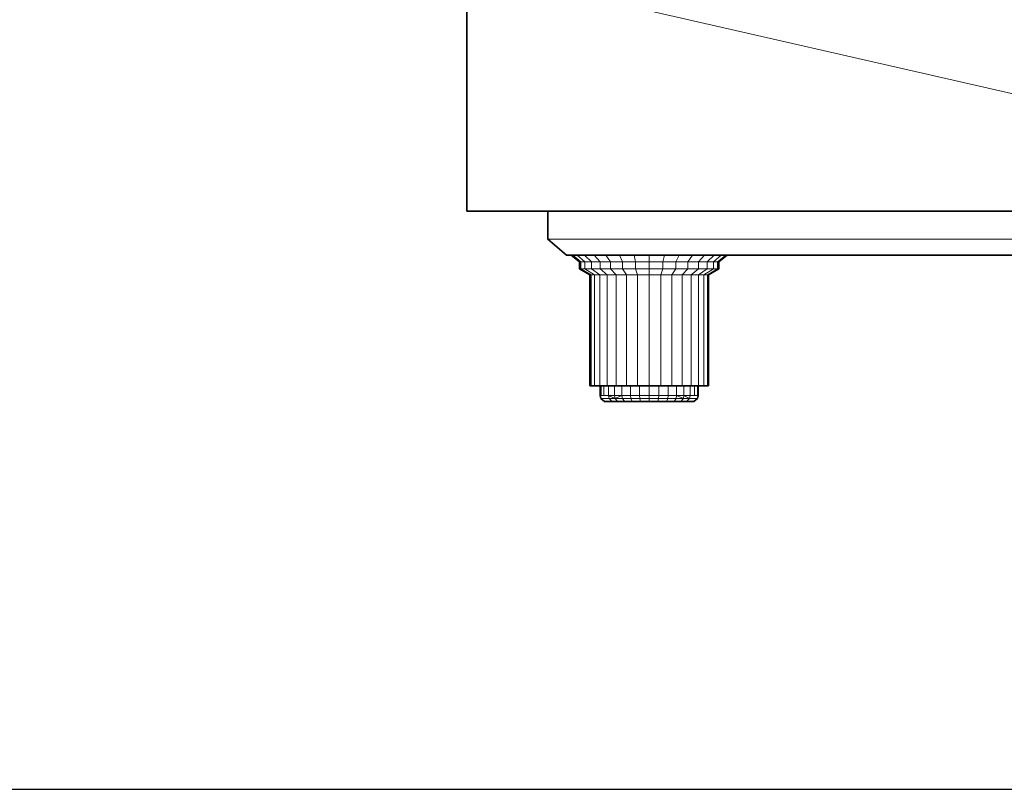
# Model space of a CAD drawing. Header units: inches. Extents: x 0 to 12.9, y 0 to 8.3.
# Tile 26 of 33: x 6.2 to 7.9, y 0 to 1.3. Entities that reach past the tile are written whole.
import ezdxf

# ---------------------------------------------------------------- set-up
doc = ezdxf.new("R2010")
doc.units = ezdxf.units.IN
doc.header["$MEASUREMENT"] = 0

# ---------------------------------------------------------------- blocks, each defined once
blk = doc.blocks.new('MODEL_1')
at = {"lineweight": 0}
for p, q in [((6.9973, 0.9717), (6.9973, 1.3574)), ((8.7774, 0.9716), (7.0914, 1.3574)), ((7.0914, 1.3574), (8.7774, 0.9716)), ((7.1333, 0.9717), (6.9973, 0.9717)), ((7.1333, 0.9246), (7.1333, 0.9717)), ((7.1333, 0.9717), (8.7774, 0.9716)), ((8.7774, 0.9716), (7.1333, 0.9717)), ((8.7767, 0.9246), (7.1333, 0.9246)), ((7.1648, 0.8979), (7.1333, 0.9246)), ((7.1333, 0.9246), (8.7767, 0.9246)), ((7.1727, 0.8979), (7.1648, 0.8979)), ((7.1752, 0.8979), (7.1727, 0.8979)), ((7.1868, 0.8867), (7.1727, 0.8979)), ((7.1727, 0.8979), (7.1752, 0.8979)), ((7.1827, 0.8979), (7.1752, 0.8979)), ((7.1891, 0.8867), (7.1752, 0.8979)), ((7.1752, 0.8979), (7.1827, 0.8979)), ((7.1752, 0.8979), (7.1891, 0.8867)), ((7.1948, 0.8979), (7.1827, 0.8979)), ((7.1957, 0.8867), (7.1827, 0.8979)), ((7.1827, 0.8979), (7.1948, 0.8979)), ((7.1827, 0.8979), (7.1957, 0.8867)), ((7.2111, 0.8979), (7.1948, 0.8979)), ((7.2065, 0.8867), (7.1948, 0.8979)), ((7.1948, 0.8979), (7.2111, 0.8979)), ((7.1948, 0.8979), (7.2065, 0.8867)), ((7.2309, 0.8979), (7.2111, 0.8979)), ((7.2211, 0.8867), (7.2111, 0.8979)), ((7.2111, 0.8979), (7.2309, 0.8979)), ((7.2111, 0.8979), (7.2211, 0.8867)), ((7.2536, 0.8979), (7.2309, 0.8979)), ((7.2388, 0.8867), (7.2309, 0.8979)), ((7.2309, 0.8979), (7.2536, 0.8979)), ((7.2309, 0.8979), (7.2388, 0.8867)), ((7.2782, 0.8979), (7.2536, 0.8979)), ((7.259, 0.8867), (7.2536, 0.8979)), ((7.2536, 0.8979), (7.2782, 0.8979)), ((7.2536, 0.8979), (7.259, 0.8867)), ((7.3037, 0.8979), (7.2782, 0.8979)), ((7.2809, 0.8867), (7.2782, 0.8979)), ((7.2782, 0.8979), (7.3037, 0.8979)), ((7.2782, 0.8979), (7.2809, 0.8867)), ((7.3293, 0.8979), (7.3037, 0.8979)), ((7.3037, 0.8979), (7.3037, 0.8867)), ((7.3037, 0.8867), (7.3037, 0.8979)), ((7.3037, 0.8979), (7.3293, 0.8979)), ((7.3293, 0.8979), (7.3265, 0.8867)), ((7.3265, 0.8867), (7.3293, 0.8979)), ((7.3539, 0.8979), (7.3293, 0.8979)), ((7.3293, 0.8979), (7.3539, 0.8979)), ((7.3539, 0.8979), (7.3485, 0.8867)), ((7.3485, 0.8867), (7.3539, 0.8979)), ((7.3765, 0.8979), (7.3539, 0.8979)), ((7.3539, 0.8979), (7.3765, 0.8979)), ((7.3765, 0.8979), (7.3687, 0.8867)), ((7.3687, 0.8867), (7.3765, 0.8979)), ((7.3964, 0.8979), (7.3765, 0.8979)), ((7.3765, 0.8979), (7.3964, 0.8979)), ((7.3964, 0.8979), (7.3864, 0.8867)), ((7.3864, 0.8867), (7.3964, 0.8979)), ((7.4127, 0.8979), (7.3964, 0.8979)), ((7.3964, 0.8979), (7.4127, 0.8979)), ((7.4127, 0.8979), (7.4009, 0.8867)), ((7.4009, 0.8867), (7.4127, 0.8979)), ((7.4248, 0.8979), (7.4117, 0.8867)), ((7.4117, 0.8867), (7.4248, 0.8979)), ((7.4248, 0.8979), (7.4127, 0.8979)), ((7.4127, 0.8979), (7.4248, 0.8979)), ((7.4322, 0.8979), (7.4184, 0.8867)), ((7.4184, 0.8867), (7.4322, 0.8979)), ((7.4347, 0.8979), (7.4206, 0.8867)), ((7.4322, 0.8979), (7.4248, 0.8979)), ((7.4248, 0.8979), (7.4322, 0.8979)), ((7.4347, 0.8979), (7.4322, 0.8979)), ((7.4322, 0.8979), (7.4347, 0.8979)), ((8.4806, 0.8979), (7.4347, 0.8979)), ((7.1868, 0.8749), (7.1868, 0.8867)), ((7.1868, 0.8867), (7.1891, 0.8867)), ((7.1891, 0.8867), (7.1868, 0.8867)), ((7.1891, 0.8749), (7.1891, 0.8867)), ((7.1891, 0.8867), (7.1957, 0.8867)), ((7.1957, 0.8867), (7.1891, 0.8867)), ((7.1891, 0.8867), (7.1891, 0.8749)), ((7.1957, 0.8749), (7.1957, 0.8867)), ((7.1957, 0.8867), (7.2065, 0.8867)), ((7.2065, 0.8867), (7.1957, 0.8867)), ((7.1957, 0.8867), (7.1957, 0.8749)), ((7.2065, 0.8749), (7.2065, 0.8867)), ((7.2065, 0.8867), (7.2211, 0.8867)), ((7.2211, 0.8867), (7.2065, 0.8867)), ((7.2065, 0.8867), (7.2065, 0.8749)), ((7.2211, 0.8749), (7.2211, 0.8867)), ((7.2211, 0.8867), (7.2388, 0.8867)), ((7.2211, 0.8867), (7.2211, 0.8749)), ((7.2388, 0.8867), (7.2211, 0.8867)), ((7.2388, 0.8749), (7.2388, 0.8867)), ((7.2388, 0.8867), (7.259, 0.8867)), ((7.2388, 0.8867), (7.2388, 0.8749)), ((7.259, 0.8867), (7.2388, 0.8867)), ((7.259, 0.8749), (7.259, 0.8867)), ((7.259, 0.8867), (7.2809, 0.8867)), ((7.259, 0.8867), (7.259, 0.8749)), ((7.2809, 0.8867), (7.259, 0.8867)), ((7.2809, 0.8749), (7.2809, 0.8867)), ((7.2809, 0.8867), (7.3037, 0.8867)), ((7.2809, 0.8867), (7.2809, 0.8749)), ((7.3037, 0.8867), (7.2809, 0.8867)), ((7.3037, 0.8867), (7.3037, 0.8749)), ((7.3037, 0.8749), (7.3037, 0.8867)), ((7.3037, 0.8867), (7.3265, 0.8867)), ((7.3265, 0.8867), (7.3037, 0.8867)), ((7.3265, 0.8867), (7.3265, 0.8749)), ((7.3265, 0.8749), (7.3265, 0.8867)), ((7.3265, 0.8867), (7.3485, 0.8867)), ((7.3485, 0.8867), (7.3265, 0.8867)), ((7.3485, 0.8867), (7.3485, 0.8749)), ((7.3485, 0.8749), (7.3485, 0.8867)), ((7.3485, 0.8867), (7.3687, 0.8867)), ((7.3687, 0.8867), (7.3485, 0.8867)), ((7.3687, 0.8867), (7.3687, 0.8749)), ((7.3687, 0.8749), (7.3687, 0.8867)), ((7.3687, 0.8867), (7.3864, 0.8867)), ((7.3864, 0.8867), (7.3687, 0.8867)), ((7.3864, 0.8867), (7.3864, 0.8749)), ((7.3864, 0.8749), (7.3864, 0.8867)), ((7.3864, 0.8867), (7.4009, 0.8867)), ((7.4009, 0.8867), (7.3864, 0.8867)), ((7.4009, 0.8867), (7.4009, 0.8749)), ((7.4009, 0.8749), (7.4009, 0.8867)), ((7.4009, 0.8867), (7.4117, 0.8867)), ((7.4117, 0.8867), (7.4009, 0.8867)), ((7.4117, 0.8867), (7.4117, 0.8749)), ((7.4117, 0.8749), (7.4117, 0.8867)), ((7.4117, 0.8867), (7.4184, 0.8867)), ((7.4184, 0.8867), (7.4117, 0.8867)), ((7.4184, 0.8867), (7.4184, 0.8749)), ((7.4184, 0.8749), (7.4184, 0.8867)), ((7.4184, 0.8867), (7.4206, 0.8867)), ((7.4206, 0.8867), (7.4184, 0.8867)), ((7.4206, 0.8867), (7.4206, 0.8749)), ((7.1891, 0.8749), (7.1868, 0.8749)), ((7.2042, 0.8646), (7.1868, 0.8749)), ((7.1868, 0.8749), (7.1891, 0.8749)), ((7.1957, 0.8749), (7.1891, 0.8749)), ((7.2061, 0.8646), (7.1891, 0.8749)), ((7.1891, 0.8749), (7.1957, 0.8749)), ((7.1891, 0.8749), (7.2061, 0.8646)), ((7.2065, 0.8749), (7.1957, 0.8749)), ((7.2117, 0.8646), (7.1957, 0.8749)), ((7.1957, 0.8749), (7.2065, 0.8749)), ((7.1957, 0.8749), (7.2117, 0.8646)), ((7.2042, 0.6783), (7.2042, 0.8646)), ((7.2042, 0.8646), (7.2061, 0.8646)), ((7.2061, 0.8646), (7.2042, 0.8646)), ((7.2061, 0.6783), (7.2061, 0.8646)), ((7.2061, 0.8646), (7.2117, 0.8646)), ((7.2061, 0.8646), (7.2061, 0.6783)), ((7.2117, 0.8646), (7.2061, 0.8646)), ((7.2211, 0.8749), (7.2065, 0.8749)), ((7.2209, 0.8646), (7.2065, 0.8749)), ((7.2065, 0.8749), (7.2211, 0.8749)), ((7.2065, 0.8749), (7.2209, 0.8646)), ((7.2117, 0.6783), (7.2117, 0.8646)), ((7.2117, 0.8646), (7.2209, 0.8646)), ((7.2117, 0.8646), (7.2117, 0.6783)), ((7.2209, 0.8646), (7.2117, 0.8646)), ((7.2209, 0.6783), (7.2209, 0.8646)), ((7.2209, 0.8646), (7.2333, 0.8646)), ((7.2209, 0.8646), (7.2209, 0.6783)), ((7.2333, 0.8646), (7.2209, 0.8646)), ((7.2388, 0.8749), (7.2211, 0.8749)), ((7.2333, 0.8646), (7.2211, 0.8749)), ((7.2211, 0.8749), (7.2388, 0.8749)), ((7.2211, 0.8749), (7.2333, 0.8646)), ((7.2484, 0.8646), (7.2333, 0.8646)), ((7.2333, 0.6783), (7.2333, 0.8646)), ((7.2333, 0.8646), (7.2484, 0.8646)), ((7.2333, 0.8646), (7.2333, 0.6783)), ((7.259, 0.8749), (7.2388, 0.8749)), ((7.2484, 0.8646), (7.2388, 0.8749)), ((7.2388, 0.8749), (7.259, 0.8749)), ((7.2388, 0.8749), (7.2484, 0.8646)), ((7.2656, 0.8646), (7.2484, 0.8646)), ((7.2484, 0.6783), (7.2484, 0.8646)), ((7.2484, 0.8646), (7.2656, 0.8646)), ((7.2484, 0.8646), (7.2484, 0.6783)), ((7.2809, 0.8749), (7.259, 0.8749)), ((7.2656, 0.8646), (7.259, 0.8749)), ((7.259, 0.8749), (7.2809, 0.8749)), ((7.259, 0.8749), (7.2656, 0.8646)), ((7.2843, 0.8646), (7.2656, 0.8646)), ((7.2656, 0.6783), (7.2656, 0.8646)), ((7.2656, 0.8646), (7.2843, 0.8646)), ((7.2656, 0.8646), (7.2656, 0.6783)), ((7.2843, 0.8646), (7.2809, 0.8749)), ((7.2809, 0.8749), (7.3037, 0.8749)), ((7.3037, 0.8749), (7.2809, 0.8749)), ((7.2809, 0.8749), (7.2843, 0.8646)), ((7.2843, 0.6783), (7.2843, 0.8646)), ((7.2843, 0.8646), (7.3037, 0.8646)), ((7.3037, 0.8646), (7.2843, 0.8646)), ((7.2843, 0.8646), (7.2843, 0.6783)), ((7.3037, 0.8646), (7.3037, 0.8749)), ((7.3037, 0.8749), (7.3265, 0.8749)), ((7.3037, 0.8749), (7.3037, 0.8646)), ((7.3265, 0.8749), (7.3037, 0.8749)), ((7.3037, 0.6783), (7.3037, 0.8646)), ((7.3037, 0.8646), (7.3232, 0.8646)), ((7.3037, 0.8646), (7.3037, 0.6783)), ((7.3232, 0.8646), (7.3037, 0.8646)), ((7.3265, 0.8749), (7.3232, 0.8646)), ((7.3232, 0.8646), (7.3265, 0.8749)), ((7.3232, 0.6783), (7.3232, 0.8646)), ((7.3232, 0.8646), (7.3418, 0.8646)), ((7.3232, 0.8646), (7.3232, 0.6783)), ((7.3418, 0.8646), (7.3232, 0.8646)), ((7.3265, 0.8749), (7.3485, 0.8749)), ((7.3485, 0.8749), (7.3265, 0.8749)), ((7.3485, 0.8749), (7.3418, 0.8646)), ((7.3418, 0.8646), (7.3485, 0.8749)), ((7.3418, 0.6783), (7.3418, 0.8646)), ((7.3418, 0.8646), (7.359, 0.8646)), ((7.3418, 0.8646), (7.3418, 0.6783)), ((7.359, 0.8646), (7.3418, 0.8646)), ((7.3485, 0.8749), (7.3687, 0.8749)), ((7.3687, 0.8749), (7.3485, 0.8749)), ((7.3687, 0.8749), (7.359, 0.8646)), ((7.359, 0.8646), (7.3687, 0.8749)), ((7.359, 0.6783), (7.359, 0.8646)), ((7.359, 0.8646), (7.3741, 0.8646)), ((7.359, 0.8646), (7.359, 0.6783)), ((7.3741, 0.8646), (7.359, 0.8646)), ((7.3687, 0.8749), (7.3864, 0.8749)), ((7.3864, 0.8749), (7.3687, 0.8749)), ((7.3864, 0.8749), (7.3741, 0.8646)), ((7.3741, 0.8646), (7.3864, 0.8749)), ((7.3741, 0.6783), (7.3741, 0.8646)), ((7.3741, 0.8646), (7.3865, 0.8646)), ((7.3741, 0.8646), (7.3741, 0.6783)), ((7.3865, 0.8646), (7.3741, 0.8646)), ((7.3864, 0.8749), (7.4009, 0.8749)), ((7.4009, 0.8749), (7.3864, 0.8749)), ((7.4009, 0.8749), (7.3865, 0.8646)), ((7.3865, 0.8646), (7.4009, 0.8749)), ((7.3865, 0.6783), (7.3865, 0.8646)), ((7.3865, 0.8646), (7.3957, 0.8646)), ((7.3865, 0.8646), (7.3865, 0.6783)), ((7.3957, 0.8646), (7.3865, 0.8646)), ((7.4117, 0.8749), (7.3957, 0.8646)), ((7.3957, 0.8646), (7.4117, 0.8749)), ((7.3957, 0.8646), (7.3957, 0.6783)), ((7.3957, 0.6783), (7.3957, 0.8646)), ((7.3957, 0.8646), (7.4014, 0.8646)), ((7.4014, 0.8646), (7.3957, 0.8646)), ((7.4009, 0.8749), (7.4117, 0.8749)), ((7.4117, 0.8749), (7.4009, 0.8749)), ((7.4184, 0.8749), (7.4014, 0.8646)), ((7.4014, 0.8646), (7.4184, 0.8749)), ((7.4014, 0.8646), (7.4014, 0.6783)), ((7.4014, 0.6783), (7.4014, 0.8646)), ((7.4014, 0.8646), (7.4033, 0.8646)), ((7.4033, 0.8646), (7.4014, 0.8646)), ((7.4206, 0.8749), (7.4033, 0.8646)), ((7.4033, 0.8646), (7.4033, 0.6783)), ((7.4117, 0.8749), (7.4184, 0.8749)), ((7.4184, 0.8749), (7.4117, 0.8749)), ((7.4184, 0.8749), (7.4206, 0.8749)), ((7.4206, 0.8749), (7.4184, 0.8749)), ((7.2061, 0.6783), (7.2042, 0.6783)), ((7.2117, 0.6783), (7.2061, 0.6783)), ((7.2209, 0.6783), (7.2117, 0.6783)), ((7.2213, 0.6783), (7.2209, 0.6783)), ((7.2229, 0.6783), (7.2213, 0.6783)), ((7.2213, 0.6619), (7.2213, 0.6783)), ((7.2213, 0.6783), (7.2229, 0.6783)), ((7.2276, 0.6783), (7.2229, 0.6783)), ((7.2229, 0.6783), (7.2229, 0.6619)), ((7.2229, 0.6619), (7.2229, 0.6783)), ((7.2229, 0.6783), (7.2276, 0.6783)), ((7.2333, 0.6783), (7.2276, 0.6783)), ((7.2276, 0.6783), (7.2276, 0.6619)), ((7.2276, 0.6619), (7.2276, 0.6783)), ((7.2276, 0.6783), (7.2333, 0.6783)), ((7.2352, 0.6783), (7.2333, 0.6783)), ((7.2333, 0.6783), (7.2352, 0.6783)), ((7.2454, 0.6783), (7.2352, 0.6783)), ((7.2352, 0.6783), (7.2352, 0.6619)), ((7.2352, 0.6619), (7.2352, 0.6783)), ((7.2352, 0.6783), (7.2454, 0.6783)), ((7.2484, 0.6783), (7.2454, 0.6783)), ((7.2454, 0.6619), (7.2454, 0.6783)), ((7.2454, 0.6783), (7.2484, 0.6783)), ((7.2454, 0.6783), (7.2454, 0.6619)), ((7.2579, 0.6783), (7.2484, 0.6783)), ((7.2484, 0.6783), (7.2579, 0.6783)), ((7.2656, 0.6783), (7.2579, 0.6783)), ((7.2579, 0.6783), (7.2579, 0.6619)), ((7.2579, 0.6619), (7.2579, 0.6783)), ((7.2579, 0.6783), (7.2656, 0.6783)), ((7.2722, 0.6783), (7.2656, 0.6783)), ((7.2656, 0.6783), (7.2722, 0.6783)), ((7.2843, 0.6783), (7.2722, 0.6783)), ((7.2722, 0.6783), (7.2722, 0.6619)), ((7.2722, 0.6619), (7.2722, 0.6783)), ((7.2722, 0.6783), (7.2843, 0.6783)), ((7.2876, 0.6783), (7.2843, 0.6783)), ((7.2843, 0.6783), (7.2876, 0.6783)), ((7.3037, 0.6783), (7.2876, 0.6783)), ((7.2876, 0.6783), (7.2876, 0.6619)), ((7.2876, 0.6619), (7.2876, 0.6783)), ((7.2876, 0.6783), (7.3037, 0.6783)), ((7.3198, 0.6783), (7.3037, 0.6783)), ((7.3037, 0.6783), (7.3037, 0.6619)), ((7.3037, 0.6619), (7.3037, 0.6783)), ((7.3037, 0.6783), (7.3198, 0.6783)), ((7.3232, 0.6783), (7.3198, 0.6783)), ((7.3198, 0.6783), (7.3198, 0.6619)), ((7.3198, 0.6619), (7.3198, 0.6783)), ((7.3198, 0.6783), (7.3232, 0.6783)), ((7.3353, 0.6783), (7.3232, 0.6783)), ((7.3232, 0.6783), (7.3353, 0.6783)), ((7.3418, 0.6783), (7.3353, 0.6783)), ((7.3353, 0.6783), (7.3353, 0.6619)), ((7.3353, 0.6619), (7.3353, 0.6783)), ((7.3353, 0.6783), (7.3418, 0.6783)), ((7.3495, 0.6783), (7.3418, 0.6783)), ((7.3418, 0.6783), (7.3495, 0.6783)), ((7.359, 0.6783), (7.3495, 0.6783)), ((7.3495, 0.6619), (7.3495, 0.6783)), ((7.3495, 0.6783), (7.359, 0.6783)), ((7.3495, 0.6783), (7.3495, 0.6619)), ((7.362, 0.6783), (7.359, 0.6783)), ((7.359, 0.6783), (7.362, 0.6783)), ((7.3723, 0.6783), (7.362, 0.6783)), ((7.362, 0.6619), (7.362, 0.6783)), ((7.362, 0.6783), (7.3723, 0.6783)), ((7.362, 0.6783), (7.362, 0.6619)), ((7.3741, 0.6783), (7.3723, 0.6783)), ((7.3723, 0.6619), (7.3723, 0.6783)), ((7.3723, 0.6783), (7.3741, 0.6783)), ((7.3723, 0.6783), (7.3723, 0.6619)), ((7.3799, 0.6783), (7.3741, 0.6783)), ((7.3741, 0.6783), (7.3799, 0.6783)), ((7.3846, 0.6783), (7.3799, 0.6783)), ((7.3799, 0.6619), (7.3799, 0.6783)), ((7.3799, 0.6783), (7.3846, 0.6783)), ((7.3799, 0.6783), (7.3799, 0.6619)), ((7.3862, 0.6783), (7.3846, 0.6783)), ((7.3846, 0.6619), (7.3846, 0.6783)), ((7.3846, 0.6783), (7.3862, 0.6783)), ((7.3846, 0.6783), (7.3846, 0.6619)), ((7.3865, 0.6783), (7.3862, 0.6783)), ((7.3862, 0.6783), (7.3862, 0.6619)), ((7.3957, 0.6783), (7.3865, 0.6783)), ((7.4014, 0.6783), (7.3957, 0.6783)), ((7.4033, 0.6783), (7.4014, 0.6783)), ((7.2229, 0.6619), (7.2213, 0.6619)), ((7.2276, 0.6619), (7.2229, 0.6619)), ((7.2352, 0.6619), (7.2276, 0.6619)), ((7.2454, 0.6619), (7.2352, 0.6619)), ((7.2352, 0.6619), (7.2454, 0.6619)), ((7.2463, 0.6568), (7.2352, 0.6619)), ((7.2362, 0.6568), (7.2352, 0.6619)), ((7.2352, 0.6619), (7.2463, 0.6568)), ((7.2579, 0.6619), (7.2454, 0.6619)), ((7.2454, 0.6619), (7.2463, 0.6568)), ((7.2454, 0.6619), (7.2579, 0.6619)), ((7.2463, 0.6568), (7.2454, 0.6619)), ((7.2579, 0.6619), (7.2463, 0.6568)), ((7.2463, 0.6568), (7.2579, 0.6619)), ((7.2722, 0.6619), (7.2579, 0.6619)), ((7.2579, 0.6619), (7.2722, 0.6619)), ((7.2586, 0.6568), (7.2579, 0.6619)), ((7.2579, 0.6619), (7.2586, 0.6568)), ((7.2876, 0.6619), (7.2722, 0.6619)), ((7.2722, 0.6619), (7.2726, 0.6568)), ((7.2722, 0.6619), (7.2876, 0.6619)), ((7.2726, 0.6568), (7.2722, 0.6619)), ((7.3037, 0.6619), (7.2876, 0.6619)), ((7.2876, 0.6619), (7.2879, 0.6568)), ((7.2876, 0.6619), (7.3037, 0.6619)), ((7.2879, 0.6568), (7.2876, 0.6619)), ((7.3198, 0.6619), (7.3037, 0.6619)), ((7.3037, 0.6619), (7.3037, 0.6568)), ((7.3037, 0.6619), (7.3198, 0.6619)), ((7.3037, 0.6568), (7.3037, 0.6619)), ((7.3198, 0.6619), (7.3196, 0.6568)), ((7.3196, 0.6568), (7.3198, 0.6619)), ((7.3353, 0.6619), (7.3198, 0.6619)), ((7.3198, 0.6619), (7.3353, 0.6619)), ((7.3353, 0.6619), (7.3348, 0.6568)), ((7.3348, 0.6568), (7.3353, 0.6619)), ((7.3495, 0.6619), (7.3353, 0.6619)), ((7.3353, 0.6619), (7.3495, 0.6619)), ((7.3495, 0.6619), (7.3488, 0.6568)), ((7.3488, 0.6568), (7.3495, 0.6619)), ((7.362, 0.6619), (7.3495, 0.6619)), ((7.3495, 0.6619), (7.362, 0.6619)), ((7.3611, 0.6568), (7.3495, 0.6619)), ((7.3495, 0.6619), (7.3611, 0.6568)), ((7.362, 0.6619), (7.3611, 0.6568)), ((7.3611, 0.6568), (7.362, 0.6619)), ((7.3723, 0.6619), (7.362, 0.6619)), ((7.362, 0.6619), (7.3723, 0.6619)), ((7.3712, 0.6568), (7.362, 0.6619)), ((7.362, 0.6619), (7.3712, 0.6568)), ((7.3723, 0.6619), (7.3712, 0.6568)), ((7.3799, 0.6619), (7.3723, 0.6619)), ((7.3846, 0.6619), (7.3799, 0.6619)), ((7.3862, 0.6619), (7.3846, 0.6619)), ((7.2413, 0.6517), (7.2362, 0.6568)), ((7.2362, 0.6568), (7.2463, 0.6568)), ((7.2463, 0.6568), (7.2362, 0.6568)), ((7.2506, 0.6517), (7.2413, 0.6517)), ((7.2463, 0.6568), (7.2506, 0.6517)), ((7.2506, 0.6517), (7.2463, 0.6568)), ((7.2463, 0.6568), (7.2586, 0.6568)), ((7.2586, 0.6568), (7.2463, 0.6568)), ((7.262, 0.6517), (7.2506, 0.6517)), ((7.2586, 0.6568), (7.262, 0.6517)), ((7.262, 0.6517), (7.2586, 0.6568)), ((7.2586, 0.6568), (7.2726, 0.6568)), ((7.2726, 0.6568), (7.2586, 0.6568)), ((7.275, 0.6517), (7.262, 0.6517)), ((7.2726, 0.6568), (7.275, 0.6517)), ((7.275, 0.6517), (7.2726, 0.6568)), ((7.2726, 0.6568), (7.2879, 0.6568)), ((7.2879, 0.6568), (7.2726, 0.6568)), ((7.2891, 0.6517), (7.275, 0.6517)), ((7.2879, 0.6568), (7.2891, 0.6517)), ((7.2891, 0.6517), (7.2879, 0.6568)), ((7.2879, 0.6568), (7.3037, 0.6568)), ((7.3037, 0.6568), (7.2879, 0.6568)), ((7.3037, 0.6517), (7.2891, 0.6517)), ((7.3037, 0.6517), (7.3037, 0.6568)), ((7.3037, 0.6568), (7.3196, 0.6568)), ((7.3037, 0.6568), (7.3037, 0.6517)), ((7.3196, 0.6568), (7.3037, 0.6568)), ((7.3184, 0.6517), (7.3037, 0.6517)), ((7.3196, 0.6568), (7.3184, 0.6517)), ((7.3184, 0.6517), (7.3196, 0.6568)), ((7.3325, 0.6517), (7.3184, 0.6517)), ((7.3196, 0.6568), (7.3348, 0.6568)), ((7.3348, 0.6568), (7.3196, 0.6568)), ((7.3348, 0.6568), (7.3325, 0.6517)), ((7.3325, 0.6517), (7.3348, 0.6568)), ((7.3454, 0.6517), (7.3325, 0.6517)), ((7.3348, 0.6568), (7.3488, 0.6568)), ((7.3488, 0.6568), (7.3348, 0.6568)), ((7.3488, 0.6568), (7.3454, 0.6517)), ((7.3454, 0.6517), (7.3488, 0.6568)), ((7.3568, 0.6517), (7.3454, 0.6517)), ((7.3488, 0.6568), (7.3611, 0.6568)), ((7.3611, 0.6568), (7.3488, 0.6568)), ((7.3568, 0.6517), (7.3611, 0.6568)), ((7.3611, 0.6568), (7.3568, 0.6517)), ((7.3662, 0.6517), (7.3568, 0.6517)), ((7.3611, 0.6568), (7.3712, 0.6568)), ((7.3712, 0.6568), (7.3611, 0.6568)), ((7.3712, 0.6568), (7.3662, 0.6517))]:
    blk.add_line(p, q, dxfattribs=at).dxf.unprotected_set("ltscale", 0)
at = {"lineweight": 35}
for p, q in [((6.9973, 1.3574), (6.9973, 0.9717)), ((6.9973, 0.9717), (7.1333, 0.9717)), ((7.1333, 0.9246), (7.1333, 0.9717)), ((8.7774, 0.9716), (7.1333, 0.9717)), ((7.1648, 0.8979), (7.1333, 0.9246)), ((7.1727, 0.8979), (7.1648, 0.8979)), ((7.1868, 0.8867), (7.1727, 0.8979)), ((7.1752, 0.8979), (7.1727, 0.8979)), ((7.1827, 0.8979), (7.1752, 0.8979)), ((7.1948, 0.8979), (7.1827, 0.8979)), ((7.2111, 0.8979), (7.1948, 0.8979)), ((7.2309, 0.8979), (7.2111, 0.8979)), ((7.2536, 0.8979), (7.2309, 0.8979)), ((7.2782, 0.8979), (7.2536, 0.8979)), ((7.3037, 0.8979), (7.2782, 0.8979)), ((7.3293, 0.8979), (7.3037, 0.8979)), ((7.3539, 0.8979), (7.3293, 0.8979)), ((7.3765, 0.8979), (7.3539, 0.8979)), ((7.3964, 0.8979), (7.3765, 0.8979)), ((7.4127, 0.8979), (7.3964, 0.8979)), ((7.4248, 0.8979), (7.4127, 0.8979)), ((7.4206, 0.8867), (7.4347, 0.8979)), ((7.4322, 0.8979), (7.4248, 0.8979)), ((7.4347, 0.8979), (7.4322, 0.8979)), ((8.4806, 0.8979), (7.4347, 0.8979)), ((7.1868, 0.8749), (7.1868, 0.8867)), ((7.4206, 0.8867), (7.4206, 0.8749)), ((7.2042, 0.8646), (7.1868, 0.8749)), ((7.2042, 0.6783), (7.2042, 0.8646)), ((7.4206, 0.8749), (7.4033, 0.8646)), ((7.4033, 0.8646), (7.4033, 0.6783)), ((7.2042, 0.6783), (7.2061, 0.6783)), ((7.2061, 0.6783), (7.2117, 0.6783)), ((7.2117, 0.6783), (7.2209, 0.6783)), ((7.2209, 0.6783), (7.2213, 0.6783)), ((7.2213, 0.6783), (7.2213, 0.6619)), ((7.2229, 0.6783), (7.2213, 0.6783)), ((7.2276, 0.6783), (7.2229, 0.6783)), ((7.2333, 0.6783), (7.2276, 0.6783)), ((7.2352, 0.6783), (7.2333, 0.6783)), ((7.2352, 0.6783), (7.2454, 0.6783)), ((7.2484, 0.6783), (7.2454, 0.6783)), ((7.2484, 0.6783), (7.2579, 0.6783)), ((7.2656, 0.6783), (7.2579, 0.6783)), ((7.2656, 0.6783), (7.2722, 0.6783)), ((7.2843, 0.6783), (7.2722, 0.6783)), ((7.2843, 0.6783), (7.2876, 0.6783)), ((7.3037, 0.6783), (7.2876, 0.6783)), ((7.3198, 0.6783), (7.3037, 0.6783)), ((7.3232, 0.6783), (7.3198, 0.6783)), ((7.3353, 0.6783), (7.3232, 0.6783)), ((7.3418, 0.6783), (7.3353, 0.6783)), ((7.3495, 0.6783), (7.3418, 0.6783)), ((7.359, 0.6783), (7.3495, 0.6783)), ((7.362, 0.6783), (7.359, 0.6783)), ((7.362, 0.6783), (7.3723, 0.6783)), ((7.3723, 0.6783), (7.3741, 0.6783)), ((7.3799, 0.6783), (7.3741, 0.6783)), ((7.3846, 0.6783), (7.3799, 0.6783)), ((7.3862, 0.6783), (7.3846, 0.6783)), ((7.3862, 0.6783), (7.3865, 0.6783)), ((7.3862, 0.6783), (7.3862, 0.6619)), ((7.3957, 0.6783), (7.3865, 0.6783)), ((7.4014, 0.6783), (7.3957, 0.6783)), ((7.4033, 0.6783), (7.4014, 0.6783)), ((7.2213, 0.6619), (7.2225, 0.6568)), ((7.3849, 0.6568), (7.3862, 0.6619)), ((7.2225, 0.6568), (7.2286, 0.6517)), ((7.2286, 0.6517), (7.2301, 0.6517)), ((7.2301, 0.6517), (7.2343, 0.6517)), ((7.2343, 0.6517), (7.2413, 0.6517)), ((7.2413, 0.6517), (7.2506, 0.6517)), ((7.2506, 0.6517), (7.262, 0.6517)), ((7.262, 0.6517), (7.275, 0.6517)), ((7.275, 0.6517), (7.2891, 0.6517)), ((7.2891, 0.6517), (7.3037, 0.6517)), ((7.3037, 0.6517), (7.3184, 0.6517)), ((7.3184, 0.6517), (7.3325, 0.6517)), ((7.3325, 0.6517), (7.3454, 0.6517)), ((7.3454, 0.6517), (7.3568, 0.6517)), ((7.3568, 0.6517), (7.3662, 0.6517)), ((7.3662, 0.6517), (7.3731, 0.6517)), ((7.3731, 0.6517), (7.3774, 0.6517)), ((7.3774, 0.6517), (7.3788, 0.6517)), ((7.3849, 0.6568), (7.3788, 0.6517))]:
    blk.add_line(p, q, dxfattribs=at).dxf.unprotected_set("ltscale", -0.5)
at = {"lineweight": 15, "ltscale": 0.5}
blk.add_line((7.1333, 0.9246), (8.7767, 0.9246), dxfattribs=at)
at = {"lineweight": 15}
for p, q in [((7.1868, 0.8867), (7.1891, 0.8867)), ((7.1891, 0.8867), (7.1957, 0.8867)), ((7.1957, 0.8867), (7.2065, 0.8867)), ((7.2065, 0.8867), (7.2211, 0.8867)), ((7.2211, 0.8867), (7.2388, 0.8867)), ((7.2388, 0.8867), (7.259, 0.8867)), ((7.259, 0.8867), (7.2809, 0.8867)), ((7.2809, 0.8867), (7.3037, 0.8867)), ((7.3037, 0.8867), (7.3265, 0.8867)), ((7.3265, 0.8867), (7.3485, 0.8867)), ((7.3485, 0.8867), (7.3687, 0.8867)), ((7.3687, 0.8867), (7.3864, 0.8867)), ((7.3864, 0.8867), (7.4009, 0.8867)), ((7.4009, 0.8867), (7.4117, 0.8867)), ((7.4117, 0.8867), (7.4184, 0.8867)), ((7.4184, 0.8867), (7.4206, 0.8867)), ((7.1891, 0.8749), (7.1868, 0.8749)), ((7.1957, 0.8749), (7.1891, 0.8749)), ((7.2065, 0.8749), (7.1957, 0.8749)), ((7.2061, 0.8646), (7.2042, 0.8646)), ((7.2117, 0.8646), (7.2061, 0.8646)), ((7.2211, 0.8749), (7.2065, 0.8749)), ((7.2209, 0.8646), (7.2117, 0.8646)), ((7.2333, 0.8646), (7.2209, 0.8646)), ((7.2388, 0.8749), (7.2211, 0.8749)), ((7.2484, 0.8646), (7.2333, 0.8646)), ((7.259, 0.8749), (7.2388, 0.8749)), ((7.2656, 0.8646), (7.2484, 0.8646)), ((7.2809, 0.8749), (7.259, 0.8749)), ((7.2843, 0.8646), (7.2656, 0.8646)), ((7.3037, 0.8749), (7.2809, 0.8749)), ((7.3037, 0.8646), (7.2843, 0.8646)), ((7.3037, 0.8749), (7.3265, 0.8749)), ((7.3037, 0.8646), (7.3232, 0.8646)), ((7.3232, 0.8646), (7.3418, 0.8646)), ((7.3265, 0.8749), (7.3485, 0.8749)), ((7.3418, 0.8646), (7.359, 0.8646)), ((7.3485, 0.8749), (7.3687, 0.8749)), ((7.359, 0.8646), (7.3741, 0.8646)), ((7.3687, 0.8749), (7.3864, 0.8749)), ((7.3741, 0.8646), (7.3865, 0.8646)), ((7.3864, 0.8749), (7.4009, 0.8749)), ((7.3865, 0.8646), (7.3957, 0.8646)), ((7.3957, 0.8646), (7.4014, 0.8646)), ((7.4009, 0.8749), (7.4117, 0.8749)), ((7.4014, 0.8646), (7.4033, 0.8646)), ((7.4117, 0.8749), (7.4184, 0.8749)), ((7.4184, 0.8749), (7.4206, 0.8749)), ((7.2225, 0.6568), (7.2241, 0.6568)), ((7.2241, 0.6568), (7.2287, 0.6568)), ((7.2287, 0.6568), (7.2362, 0.6568)), ((7.2362, 0.6568), (7.2463, 0.6568)), ((7.2463, 0.6568), (7.2586, 0.6568)), ((7.2586, 0.6568), (7.2726, 0.6568)), ((7.2726, 0.6568), (7.2879, 0.6568)), ((7.2879, 0.6568), (7.3037, 0.6568)), ((7.3037, 0.6568), (7.3196, 0.6568)), ((7.3196, 0.6568), (7.3348, 0.6568)), ((7.3348, 0.6568), (7.3488, 0.6568)), ((7.3488, 0.6568), (7.3611, 0.6568)), ((7.3611, 0.6568), (7.3712, 0.6568)), ((7.3712, 0.6568), (7.3787, 0.6568)), ((7.3787, 0.6568), (7.3834, 0.6568)), ((7.3834, 0.6568), (7.3849, 0.6568))]:
    blk.add_line(p, q, dxfattribs=at).dxf.unprotected_set("ltscale", -0.5)
blk = doc.blocks.new('Page 1')
at = {"color": 7}
blk.add_lwpolyline([(0, 8.2677), (0, 0), (12.8622, 0), (12.8622, 8.2677), (0, 8.2677)], dxfattribs=at)
blk.add_blockref('MODEL_1', (0, 0))

msp = doc.modelspace()

# ---------------------------------------------------------------- block references
msp.add_blockref('Page 1', (0, 0))

doc.saveas('drawing.dxf')
